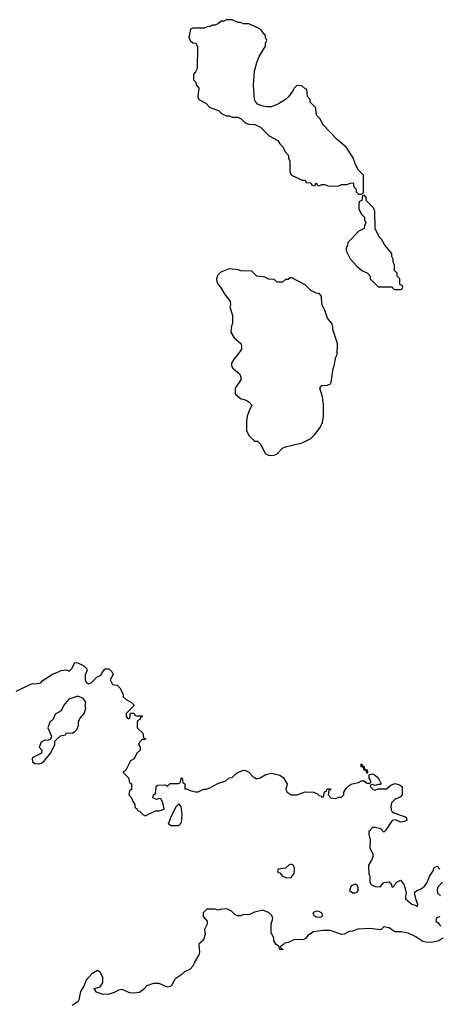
# Model space of a CAD drawing. Header units: inches. Extents: x 2494115 to 2685112, y 774173 to 915163.
# Tile 210 of 215: x 2654956 to 2657946, y 896718 to 903738. Entities that reach past the tile are written whole.
import ezdxf

# ---------------------------------------------------------------- set-up
doc = ezdxf.new("R2010")
doc.units = ezdxf.units.IN
doc.header["$MEASUREMENT"] = 0
doc.layers.add('C6859', color=7, linetype='Continuous')
doc.layers.add('C6950', color=7, linetype='Continuous')

msp = doc.modelspace()

# ---------------------------------------------------------------- linework, layer by layer
at = {"layer": 'C6859', "color": 5, "elevation": 40}
for points in [[(2654930, 898951.3), (2655030, 898998), (2655050, 899004.7), (2655070, 899002), (2655106, 899010), (2655116.4, 899023.6), (2655190, 899071.3), (2655232.9, 899087.1), (2655250, 899098), (2655290, 899102), (2655310, 899094), (2655330, 899114), (2655350, 899154), (2655370, 899152), (2655414, 899130), (2655434, 899110), (2655434, 899090), (2655422, 899070), (2655422, 899030), (2655430, 899014), (2655450, 899002), (2655466, 899010), (2655506, 899050), (2655535.3, 899064.7), (2655550, 899094), (2655566, 899110), (2655592, 899110), (2655612, 899090), (2655622, 899070), (2655602, 899030), (2655618, 898998), (2655650, 898994), (2655670, 898974), (2655694, 898930), (2655694, 898910), (2655714, 898890), (2655754, 898870), (2655770, 898854), (2655770, 898846), (2655714, 898790), (2655714, 898770), (2655730, 898754), (2655742, 898758), (2655746, 898794), (2655770, 898794), (2655778, 898778), (2655790, 898774), (2655830, 898774), (2655832, 898770), (2655818, 898762), (2655812.7, 898747.3), (2655798, 898742), (2655794, 898730), (2655794, 898690), (2655834, 898650), (2655838, 898618), (2655854, 898610), (2655850, 898606), (2655830, 898606), (2655810, 898586), (2655802, 898570), (2655814, 898550), (2655814, 898530), (2655791.6, 898508.4), (2655771.1, 898468.9), (2655745.4, 898454.6), (2655712.7, 898387.3), (2655694, 898370), (2655732.7, 898332.7), (2655738, 898298), (2655754, 898290), (2655754, 898250), (2655738, 898242), (2655734, 898210), (2655754, 898190), (2655763.6, 898163.6), (2655774, 898150), (2655778, 898118), (2655790, 898114), (2655798, 898098), (2655810, 898094), (2655834, 898070), (2655850, 898062), (2655923.1, 898096.9), (2655950, 898098), (2655986, 898110), (2655976.4, 898156.4), (2655962, 898182), (2655950, 898186), (2655930, 898178), (2655906, 898190), (2655908.7, 898211.3), (2655922, 898218), (2655927.3, 898232.7), (2655928, 898272), (2655940.4, 898279.6), (2655990, 898282), (2656010, 898274), (2656028.7, 898291.3), (2656087.3, 898292.7), (2656102, 898298), (2656106, 898330), (2656110, 898332), (2656114, 898330), (2656118, 898298), (2656132, 898290), (2656134, 898254), (2656146, 898254), (2656170, 898242), (2656210, 898232), (2656227.3, 898232.7), (2656268.4, 898251.6), (2656287.3, 898252.7), (2656316.4, 898263.6), (2656368.4, 898291.6), (2656426, 898310), (2656450, 898332), (2656470, 898334), (2656509.5, 898370.5), (2656550, 898386), (2656564.7, 898384.7), (2656590, 898372), (2656619.6, 898339.6), (2656644.7, 898324.7), (2656670, 898331.3), (2656710, 898356), (2656750, 898364.7), (2656810, 898351.3), (2656834.4, 898334.4), (2656862, 898290), (2656852, 898250), (2656862, 898230), (2656891.6, 898211.6), (2656930, 898211.3), (2656990, 898232), (2657050, 898231), (2657078.5, 898218.5), (2657090, 898206), (2657103.6, 898203.6), (2657110, 898194), (2657122, 898198), (2657128.4, 898231.6), (2657142, 898238), (2657146, 898250), (2657150, 898254), (2657170, 898254), (2657172, 898248), (2657158, 898242), (2657154, 898210), (2657174, 898190), (2657210, 898184.7), (2657230, 898194), (2657250, 898194), (2657266, 898210), (2657266, 898230), (2657283.1, 898256.9), (2657303.1, 898276.9), (2657326, 898290), (2657370, 898298), (2657391.6, 898311.6), (2657412, 898312), (2657430, 898294), (2657450, 898294), (2657458, 898302), (2657458, 898310), (2657446, 898330), (2657446, 898354), (2657470, 898362), (2657492, 898350), (2657510, 898332), (2657532, 898290), (2657530, 898286), (2657510, 898286), (2657490, 898278), (2657470, 898286), (2657458, 898282), (2657454, 898270), (2657474, 898250), (2657490, 898244.7), (2657510, 898254), (2657570, 898254), (2657600.2, 898279.8), (2657629.1, 898290.9), (2657662, 898282), (2657682, 898270), (2657682, 898210), (2657670, 898198), (2657630, 898178), (2657606.4, 898153.6), (2657601, 898130), (2657604, 898104), (2657610.9, 898090.9), (2657622.8, 898082.8), (2657710.9, 898050.9), (2657714, 898030), (2657698.8, 898021.2), (2657670, 898015.3), (2657634, 898034), (2657610, 898028.7), (2657563.6, 897956.4), (2657550, 897946), (2657530, 897968), (2657490, 897978), (2657470, 897978), (2657444.7, 897950), (2657444.7, 897930), (2657454, 897890), (2657452, 897830), (2657472, 897790), (2657472, 897770), (2657464.7, 897750), (2657442, 897710), (2657444.7, 897644.7), (2657451.2, 897631.1), (2657451.3, 897590), (2657456.9, 897576.9), (2657462, 897570), (2657490, 897557.3), (2657524.7, 897555.3), (2657550, 897586), (2657590, 897591.3), (2657601, 897581), (2657610, 897554), (2657622, 897558), (2657626, 897570), (2657646, 897590), (2657670, 897602), (2657693.2, 897573.2), (2657701, 897550), (2657711.3, 897510), (2657704.7, 897490), (2657706, 897470), (2657750, 897431), (2657782, 897422), (2657790, 897414), (2657794, 897430), (2657779, 897470), (2657770, 897514), (2657786, 897530), (2657818, 897542), (2657840.4, 897559.6), (2657858, 897582), (2657875.3, 897630), (2657902, 897670), (2657910, 897694), (2657930, 897702), (2657950, 897682)], [(2657970, 897588), (2657934, 897550), (2657932, 897530), (2657934, 897510), (2657954, 897490)], [(2657971.2, 897188.9), (2657942, 897170), (2657890, 897158), (2657850, 897159.6), (2657830, 897165.1), (2657778.5, 897198.5), (2657723.9, 897223.9), (2657674.2, 897234.2), (2657630, 897235.1), (2657607.5, 897247.5), (2657590, 897264), (2657551, 897269), (2657530, 897249.2), (2657450, 897259.3), (2657366.4, 897253.6), (2657330, 897238), (2657303.6, 897236.4), (2657270, 897218), (2657250, 897215.3), (2657170, 897244), (2657115.3, 897244.7), (2657050, 897233.2), (2657012, 897210), (2656994, 897186), (2656979.6, 897180.4), (2656910, 897178), (2656870, 897158), (2656846, 897154), (2656836.9, 897143.1), (2656814, 897130), (2656818, 897118), (2656832, 897110), (2656830, 897106), (2656808.9, 897108.9), (2656806, 897130), (2656783.1, 897143.1), (2656768, 897170), (2656768, 897190), (2656748.7, 897230), (2656748, 897290), (2656759, 897330), (2656754, 897350), (2656730, 897373.2), (2656690, 897388.7), (2656630, 897375.3), (2656590, 897355.3), (2656550, 897358), (2656531.1, 897348.9), (2656510, 897348.7), (2656490, 897358), (2656463.1, 897383.1), (2656430, 897399), (2656385.4, 897394.6), (2656370, 897388.7), (2656350, 897395.3), (2656290, 897395.3), (2656264.7, 897370), (2656263.6, 897343.6), (2656291.3, 897310), (2656292, 897290), (2656274, 897250), (2656276.9, 897216.9), (2656265.4, 897174.6), (2656232.7, 897147.3), (2656238, 897090), (2656232, 897070), (2656202, 897018), (2656191, 896989), (2656170, 896968), (2656130, 896948), (2656110.9, 896929.1), (2656070, 896902), (2656058, 896890), (2656038, 896850), (2656030, 896844), (2656010, 896839), (2655950, 896865.2), (2655910, 896865.2), (2655862, 896850), (2655838, 896822), (2655810, 896802), (2655770, 896797.2), (2655739, 896799), (2655690, 896824), (2655661.4, 896818.6), (2655630, 896802), (2655594, 896790), (2655550, 896788.7), (2655504.7, 896804.7), (2655488, 896830), (2655530, 896842), (2655548.7, 896870), (2655548, 896910), (2655530, 896946), (2655510, 896958), (2655470, 896935.3), (2655431, 896890), (2655414, 896846), (2655390, 896808), (2655378.8, 896750), (2655370, 896735.3), (2655330.7, 896709.3)], [(2657950, 897342), (2657925.4, 897334.6), (2657922, 897310), (2657938.8, 897298.8), (2657955.3, 897275.3)]]:
    msp.add_lwpolyline(points, dxfattribs=at)
for points in [[(2655370, 898915.3), (2655306.8, 898893.2), (2655272, 898850), (2655252, 898810), (2655210, 898786), (2655194, 898750), (2655172, 898730), (2655158, 898690), (2655182, 898630), (2655179.6, 898620.4), (2655172.7, 898607.3), (2655159.6, 898600.4), (2655130, 898598), (2655110, 898586), (2655094, 898550), (2655114, 898530), (2655112.7, 898507.3), (2655050, 898478), (2655046, 898470), (2655046.4, 898446.4), (2655066, 898434), (2655090, 898431.3), (2655110, 898438), (2655128, 898450), (2655178, 898510), (2655206, 898570), (2655207.3, 898592.7), (2655247.3, 898632.7), (2655282, 898638), (2655290, 898654), (2655330, 898652), (2655350, 898662), (2655363.1, 898676.9), (2655374.6, 898705.4), (2655375.3, 898730), (2655385.6, 898754.4), (2655415.3, 898790), (2655428.7, 898830), (2655424, 898850), (2655428.7, 898870), (2655410, 898898)], [(2657430, 898366), (2657426, 898386), (2657410, 898388), (2657406, 898406), (2657388.7, 898410), (2657390, 898431.3), (2657398, 898418), (2657410, 898414), (2657414, 898394), (2657432, 898390), (2657434, 898366)], [(2656090, 898146), (2656070, 898126), (2656030, 898046), (2656022, 898018), (2656014, 898010), (2656032.7, 897992.7), (2656090, 897992), (2656110, 898014), (2656114, 898070), (2656107.3, 898127.3)], [(2656890, 897718), (2656874, 897710), (2656850, 897688), (2656798, 897682), (2656794, 897670), (2656798, 897658), (2656810, 897654), (2656830, 897632), (2656859.6, 897619.6), (2656890, 897622), (2656913.2, 897650), (2656914, 897690), (2656906, 897710)], [(2657350, 897575.3), (2657318, 897562), (2657306, 897530), (2657330, 897511.3), (2657350, 897511.3), (2657362, 897518), (2657368.7, 897530), (2657368.7, 897550), (2657363.1, 897563.1)], [(2657070, 897382), (2657044.7, 897370), (2657051.3, 897350), (2657070, 897340.7), (2657090, 897338.8), (2657110, 897344.7), (2657115.3, 897350), (2657108, 897370), (2657090, 897379)]]:
    msp.add_lwpolyline(points, close=True, dxfattribs=at)
at = {"layer": 'C6950', "color": 5, "elevation": 60}
for points in [[(2656470, 903738), (2656430, 903738), (2656410, 903728), (2656392.7, 903727.3), (2656374, 903710), (2656350, 903698), (2656330, 903698), (2656311.6, 903688.4), (2656292.7, 903687.3), (2656270, 903678), (2656190, 903678), (2656174, 903670), (2656162, 903610), (2656172, 903590), (2656190, 903572), (2656211.3, 903571.3), (2656223.6, 903543.6), (2656222, 903390), (2656210, 903366), (2656194, 903350), (2656194, 903310), (2656211.6, 903291.6), (2656212.7, 903272.7), (2656232, 903250), (2656226.8, 903190), (2656232, 903170), (2656283.6, 903143.6), (2656310, 903112), (2656374, 903090), (2656394, 903070), (2656430, 903052), (2656450, 903052), (2656470, 903042), (2656510, 903042), (2656534, 903030), (2656563.6, 903003.6), (2656590, 902994), (2656631.6, 902991.6), (2656671.6, 902971.6), (2656734, 902910), (2656796.9, 902876.9), (2656810, 902854), (2656830, 902834), (2656850, 902794), (2656872, 902770), (2656872, 902750), (2656882, 902730), (2656882, 902650), (2656894, 902630), (2656970, 902594), (2656990, 902594), (2656998, 902578), (2657030, 902574), (2657038, 902558), (2657050, 902554), (2657062, 902558), (2657070, 902574), (2657078, 902558), (2657090, 902554), (2657110, 902562), (2657130, 902562), (2657152.7, 902552.7), (2657170, 902552), (2657230, 902554), (2657250, 902562), (2657290, 902562), (2657310, 902572), (2657330, 902574), (2657334, 902570), (2657334, 902550), (2657354, 902530), (2657354, 902510), (2657370, 902494), (2657390, 902494), (2657402, 902498), (2657406, 902510), (2657406, 902630), (2657370, 902666), (2657350, 902706), (2657333.6, 902753.6), (2657282, 902830), (2657221.5, 902881.5), (2657115.3, 902990), (2657098, 903030), (2657074.6, 903054.6), (2657068.4, 903071.6), (2657066, 903110), (2657026, 903150), (2657026, 903170), (2657008, 903190), (2657002, 903242), (2656990, 903246), (2656967.3, 903267.3), (2656930, 903268), (2656912, 903250), (2656905.4, 903234.6), (2656871.1, 903188.9), (2656851.1, 903168.9), (2656801.4, 903138.6), (2656750, 903117.2), (2656716.5, 903116.5), (2656682.7, 903122.7), (2656650, 903135.3), (2656635.5, 903155.5), (2656629.2, 903170), (2656622.7, 903270), (2656629.3, 903370), (2656646.3, 903433.7), (2656663.7, 903476.3), (2656708, 903550), (2656708.9, 903571.1), (2656718, 903590), (2656708, 903610), (2656706, 903630), (2656696.4, 903636.4), (2656680.4, 903660.4), (2656658, 903678), (2656590, 903708), (2656550, 903708.7), (2656530, 903718), (2656510, 903718)], [(2657410, 902486), (2657398, 902482), (2657394, 902450), (2657378, 902442), (2657372.7, 902427.3), (2657372, 902390), (2657390, 902354), (2657414, 902330), (2657414, 902310), (2657422, 902290), (2657412.7, 902267.3), (2657412, 902250), (2657374, 902230), (2657294, 902150), (2657292, 902130), (2657282, 902110), (2657282, 902090), (2657310, 902034), (2657359.6, 901979.6), (2657394, 901950), (2657434, 901930), (2657454, 901910), (2657454, 901890), (2657510, 901834), (2657610, 901834), (2657618, 901818), (2657630, 901814), (2657670, 901814), (2657682, 901818), (2657686, 901830), (2657682, 901842), (2657666, 901850), (2657666, 901890), (2657646, 901910), (2657646, 901930), (2657628, 901950), (2657628, 901990), (2657618, 902010), (2657618, 902030), (2657608, 902050), (2657608, 902070), (2657558, 902130), (2657533.6, 902173.6), (2657518, 902190), (2657488.4, 902248.4), (2657486, 902370), (2657476.4, 902396.4), (2657426, 902450), (2657426, 902470)], [(2656450, 901962), (2656390, 901938), (2656366.4, 901913.6), (2656358.8, 901890), (2656360.7, 901870), (2656370.8, 901850), (2656387.7, 901830), (2656417.6, 901777.6), (2656456.3, 901730), (2656458, 901702), (2656454, 901690), (2656471.6, 901628.4), (2656472, 901570), (2656465.4, 901554.6), (2656462, 901510), (2656484.7, 901470), (2656531.3, 901430), (2656538, 901410), (2656538, 901390), (2656511.3, 901350), (2656481.4, 901318.6), (2656464.7, 901290), (2656464.7, 901270), (2656474.4, 901254.4), (2656524.7, 901210), (2656531.3, 901190), (2656531, 901170), (2656491, 901110), (2656491.3, 901070), (2656530, 901038), (2656570, 901024.7), (2656592, 901010), (2656611.3, 900990), (2656591.3, 900950), (2656578, 900910), (2656572, 900870), (2656572, 900810), (2656590, 900774), (2656630, 900734), (2656650, 900734), (2656674, 900710), (2656702, 900650), (2656710, 900642), (2656730, 900632), (2656750, 900631.3), (2656770, 900632), (2656790, 900642), (2656830, 900682), (2656850, 900692), (2656970, 900722), (2657030, 900752), (2657060.4, 900779.6), (2657098, 900830), (2657114.6, 900865.4), (2657122, 900910), (2657122, 900990), (2657114, 901050), (2657095.3, 901110), (2657109.2, 901130.8), (2657148.7, 901131.3), (2657170, 901142), (2657175.3, 901150), (2657188.9, 901251.1), (2657198, 901270), (2657208.9, 901331.1), (2657218, 901350), (2657222, 901430), (2657188.7, 901530), (2657188.7, 901550), (2657182, 901570), (2657148.7, 901610), (2657130, 901666), (2657108.7, 901710), (2657107.3, 901767.3), (2657090, 901786), (2657068.4, 901788.4), (2657030, 901808), (2656990, 901848), (2656896.4, 901896.4), (2656883.6, 901896.4), (2656870, 901886), (2656850, 901886), (2656830, 901866), (2656790, 901866), (2656770, 901886), (2656732, 901888), (2656702, 901902), (2656646, 901910), (2656610, 901946), (2656531.6, 901948.4), (2656514.6, 901954.6)]]:
    msp.add_lwpolyline(points, close=True, dxfattribs=at)

doc.saveas('drawing.dxf')
